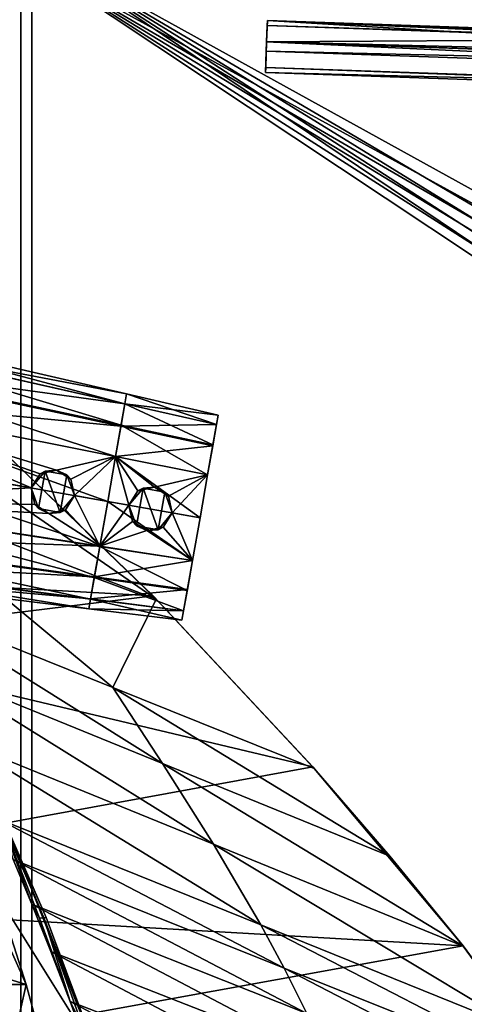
# Model space of a CAD drawing. Header units: metres. Extents: x 0 to 808, y -804 to 0.
# Tile 47 of 106: x 118 to 199, y -269 to -90. Entities that reach past the tile are written whole.
import ezdxf

# ---------------------------------------------------------------- set-up
doc = ezdxf.new("R2010")
doc.units = ezdxf.units.M

msp = doc.modelspace()

# ---------------------------------------------------------------- linework, layer by layer
at = {"layer": 'top'}
for points in [[(92.660088, -175.968964, 506.736481), (87.243996, -156.703659, 567.303406), (143.099884, -195.272812, 628.134583)], [(143.099884, -195.272812, 628.134583), (87.243996, -156.703659, 567.303406), (112.865417, -166.080841, 628.134583)], [(142.532715, -194.696228, 664.00946), (111.948395, -165.241684, 664.00946), (87.688644, -191.649918, 664.00946)], [(142.532715, -194.696228, 662.00946), (111.948395, -165.241684, 662.00946), (142.532715, -194.696228, 664.00946)], [(111.948395, -165.241684, 662.00946), (111.948395, -165.241684, 664.00946), (142.532715, -194.696228, 664.00946)], [(112.865417, -166.080841, 628.134583), (111.948395, -165.241684, 662.00946), (142.532715, -194.696228, 662.00946)], [(143.099884, -195.272812, 628.134583), (112.865417, -166.080841, 628.134583), (142.532715, -194.696228, 662.00946)], [(98.782433, -196.598862, 446.695862), (92.660088, -175.968964, 506.736481), (135.270874, -211.305695, 537.415222)], [(135.270874, -211.305695, 537.415222), (92.660088, -175.968964, 506.736481), (143.099884, -195.272812, 628.134583)], [(75.496109, -202.912491, 664.00946), (142.532715, -194.696228, 664.00946), (87.688644, -191.649918, 664.00946)], [(171.511139, -225.73204, 664.00946), (142.532715, -194.696228, 664.00946), (75.496109, -202.912491, 664.00946)], [(171.511154, -225.73204, 662.00946), (142.532715, -194.696228, 662.00946), (171.511139, -225.73204, 664.00946)], [(142.532715, -194.696228, 662.00946), (142.532715, -194.696228, 664.00946), (171.511139, -225.73204, 664.00946)], [(143.099884, -195.272812, 628.134583), (142.532715, -194.696228, 662.00946), (171.511154, -225.73204, 662.00946)], [(143.099884, -195.272812, 628.134583), (171.759323, -226.012527, 628.134583), (135.270874, -211.305695, 537.415222)], [(171.759323, -226.012527, 628.134583), (143.099884, -195.272812, 628.134583), (171.511154, -225.73204, 662.00946)], [(102.996407, -208.274124, 417.321106), (98.782433, -196.598862, 446.695862), (144.235001, -225.10524, 522.727844)], [(144.235001, -225.10524, 522.727844), (98.782433, -196.598862, 446.695862), (135.270874, -211.305695, 537.415222)], [(43.095268, -249.221008, 664.00946), (171.511139, -225.73204, 664.00946), (75.496109, -202.912491, 664.00946)], [(108.181335, -221.269958, 388.667511), (102.996407, -208.274124, 417.321106), (153.472748, -239.742722, 508.401031)], [(153.472748, -239.742722, 508.401031), (102.996407, -208.274124, 417.321106), (144.235001, -225.10524, 522.727844)], [(171.759323, -226.012527, 628.134583), (185.473602, -241.93634, 628.134583), (135.270874, -211.305695, 537.415222)], [(135.270874, -211.305695, 537.415222), (185.473602, -241.93634, 628.134583), (144.235001, -225.10524, 522.727844)], [(113.962921, -234.974365, 363.385895), (108.181335, -221.269958, 388.667511), (162.067612, -254.396271, 495.760223)], [(162.067612, -254.396271, 495.760223), (108.181335, -221.269958, 388.667511), (153.472748, -239.742722, 508.401031)], [(198.764893, -258.214905, 664.00946), (171.511139, -225.73204, 664.00946), (43.095268, -249.221008, 664.00946)], [(185.473602, -241.93634, 628.134583), (198.764145, -258.215485, 628.134583), (144.235001, -225.10524, 522.727844)], [(144.235001, -225.10524, 522.727844), (198.764145, -258.215485, 628.134583), (153.472748, -239.742722, 508.401031)], [(171.511154, -225.73204, 662.00946), (171.511139, -225.73204, 664.00946), (198.764893, -258.214905, 664.00946)], [(198.764893, -258.214905, 662.00946), (171.511154, -225.73204, 662.00946), (198.764893, -258.214905, 664.00946)], [(171.759323, -226.012527, 628.134583), (171.511154, -225.73204, 662.00946), (198.764893, -258.214905, 662.00946)], [(185.473602, -241.93634, 628.134583), (171.759323, -226.012527, 628.134583), (198.764893, -258.214905, 662.00946)], [(114.597641, -233.482925, 296.761108), (114.296074, -233.512268, 325.122192), (122.740143, -253.086105, 296.914764)], [(114.296074, -233.512268, 325.122192), (117.173256, -242.546356, 351.239136), (120.542145, -250.623581, 339.466614)], [(114.296074, -233.512268, 325.122192), (120.542145, -250.623581, 339.466614), (121.986496, -253.189346, 325.320648)], [(122.740143, -253.086105, 296.914764), (114.296074, -233.512268, 325.122192), (121.986496, -253.189346, 325.320648)], [(122.740143, -253.086105, 296.914764), (123.143875, -253.041565, 268.485168), (114.597641, -233.482925, 296.761108)], [(123.143875, -253.041565, 268.485168), (114.647408, -233.504684, 268.380524), (114.597641, -233.482925, 296.761108)], [(116.535675, -237.777542, 249.267487), (114.647408, -233.504684, 268.380524), (123.143875, -253.041565, 268.485168)], [(117.173256, -242.546356, 351.239136), (113.962921, -234.974365, 363.385895), (166.284714, -262.248779, 489.686859)], [(166.284714, -262.248779, 489.686859), (113.962921, -234.974365, 363.385895), (162.067612, -254.396271, 495.760223)], [(116.535675, -237.777542, 249.267487), (132.434662, -277.967072, 259.632996), (107.279724, -237.783875, 249.268265)], [(107.279724, -237.783875, 249.268265), (132.434662, -277.967072, 259.632996), (113.967339, -277.975342, 259.62738)], [(116.445892, -278.960327, 249.423599), (119.537491, -265.17453, 221.006577), (107.279724, -237.783875, 249.268265)], [(119.537491, -265.17453, 221.006577), (112.778938, -244.1259, 232.306519), (107.279724, -237.783875, 249.268265)], [(132.434662, -277.967072, 259.632996), (116.535675, -237.777542, 249.267487), (123.143875, -253.041565, 268.485168)], [(198.764145, -258.215485, 628.134583), (210.172287, -273.818176, 628.134583), (153.472748, -239.742722, 508.401031)], [(153.472748, -239.742722, 508.401031), (210.172287, -273.818176, 628.134583), (162.067612, -254.396271, 495.760223)], [(120.542145, -250.623581, 339.466614), (117.173256, -242.546356, 351.239136), (170.415314, -270.45575, 483.800598)], [(170.415314, -270.45575, 483.800598), (117.173256, -242.546356, 351.239136), (166.284714, -262.248779, 489.686859)], [(198.764893, -258.214905, 662.00946), (198.764145, -258.215485, 628.134583), (185.473602, -241.93634, 628.134583)], [(51.507023, -244.127075, 232.317459), (112.778938, -244.1259, 232.306519), (119.537491, -265.17453, 221.006577)], [(51.508034, -265.193878, 221.058258), (51.507023, -244.127075, 232.317459), (119.537491, -265.17453, 221.006577)], [(29.768875, -288.847198, 664.00946), (198.764893, -258.214905, 664.00946), (43.095268, -249.221008, 664.00946)], [(124.017822, -259.211792, 328.093628), (120.542145, -250.623581, 339.466614), (174.42955, -279.013275, 478.114075)], [(174.42955, -279.013275, 478.114075), (120.542145, -250.623581, 339.466614), (170.415314, -270.45575, 483.800598)], [(120.542145, -250.623581, 339.466614), (124.017822, -259.211792, 328.093628), (121.986496, -253.189346, 325.320648)], [(127.544113, -268.311981, 317.142151), (122.740143, -253.086105, 296.914764), (121.986496, -253.189346, 325.320648)], [(121.986496, -253.189346, 325.320648), (124.017822, -259.211792, 328.093628), (127.544113, -268.311981, 317.142151)], [(130.592239, -272.975433, 268.585327), (123.143875, -253.041565, 268.485168), (122.740143, -253.086105, 296.914764)], [(129.876038, -273.064789, 297.061707), (122.740143, -253.086105, 296.914764), (127.544113, -268.311981, 317.142151)], [(129.876038, -273.064789, 297.061707), (130.592239, -272.975433, 268.585327), (122.740143, -253.086105, 296.914764)], [(132.434662, -277.967072, 259.632996), (123.143875, -253.041565, 268.485168), (130.592239, -272.975433, 268.585327)], [(210.172287, -273.818176, 628.134583), (215.396179, -281.951202, 628.134583), (162.067612, -254.396271, 495.760223)], [(162.067612, -254.396271, 495.760223), (215.396179, -281.951202, 628.134583), (166.284714, -262.248779, 489.686859)], [(210.56662, -274.406494, 664.00946), (198.764893, -258.214905, 664.00946), (29.768875, -288.847198, 664.00946)], [(210.172287, -273.818176, 628.134583), (198.764145, -258.215485, 628.134583), (198.764893, -258.214905, 662.00946)], [(210.56662, -274.406494, 664.00946), (210.56662, -274.406494, 662.00946), (198.764893, -258.214905, 664.00946)], [(210.56662, -274.406494, 662.00946), (198.764893, -258.214905, 662.00946), (198.764893, -258.214905, 664.00946)], [(210.56662, -274.406494, 662.00946), (210.172287, -273.818176, 628.134583), (198.764893, -258.214905, 662.00946)], [(127.544113, -268.311981, 317.142151), (124.017822, -259.211792, 328.093628), (178.295639, -287.914978, 472.638367)], [(178.295639, -287.914978, 472.638367), (124.017822, -259.211792, 328.093628), (174.42955, -279.013275, 478.114075)], [(215.396179, -281.951202, 628.134583), (220.288483, -290.287903, 628.134583), (166.284714, -262.248779, 489.686859)], [(166.284714, -262.248779, 489.686859), (220.288483, -290.287903, 628.134583), (170.415314, -270.45575, 483.800598)], [(51.508034, -265.193878, 221.058258), (119.537491, -265.17453, 221.006577), (125.512093, -287.227051, 211.254379)], [(51.508034, -287.270233, 211.371628), (51.508034, -265.193878, 221.058258), (125.512093, -287.227051, 211.254379)], [(125.512093, -287.227051, 211.254379), (119.537491, -265.17453, 221.006577), (116.445892, -278.960327, 249.423599)], [(131.103073, -278.071655, 306.790405), (127.544113, -268.311981, 317.142151), (182.001221, -297.227509, 467.462463)], [(182.001221, -297.227509, 467.462463), (127.544113, -268.311981, 317.142151), (178.295639, -287.914978, 472.638367)], [(131.103073, -278.071655, 306.790405), (129.876038, -273.064789, 297.061707), (127.544113, -268.311981, 317.142151)]]:
    msp.add_3dface(points, dxfattribs=at)
at = {"layer": 'top0'}
for points in [[(219.180969, -86.840797, 659.039795), (160.671005, -75.850227, 659.327576), (280.55365, -95.048317, 619.995239)], [(280.55365, -95.048317, 619.995239), (160.671005, -75.850227, 659.327576), (222.010468, -87.293312, 619.792175)], [(219.181, -86.840805, 1606.241211), (160.671051, -75.850235, 1606.529053), (278.199097, -94.795197, 1566.985596)], [(278.199097, -94.795197, 1566.985596), (160.671051, -75.850235, 1606.529053), (219.204407, -86.844574, 1566.777344)]]:
    msp.add_3dface(points, dxfattribs=at)
at = {"layer": 'top0123414'}
for points in [[(163.256622, -90.333496, 1629.915039), (221.169495, -93.841301, 1627.794922), (163.12294, -94.161385, 1626.70105)], [(163.226318, -91.20121, 1634.838989), (163.256622, -90.333496, 1629.915039), (163.12294, -94.161385, 1626.70105)], [(563.012939, -104.293297, 1629.915039), (163.256622, -90.333496, 1629.915039), (163.226318, -91.20121, 1634.838989)], [(223.212372, -92.648079, 1629.400146), (221.788544, -92.909981, 1628.860718), (163.256622, -90.333496, 1629.915039)], [(221.788544, -92.909981, 1628.860718), (221.169495, -93.841301, 1627.794922), (163.256622, -90.333496, 1629.915039)], [(163.256622, -90.333496, 1629.915039), (563.012939, -104.293297, 1629.915039), (223.212372, -92.648079, 1629.400146)], [(562.982666, -105.161011, 1634.838989), (163.226318, -91.20121, 1634.838989), (163.062347, -95.896812, 1636.549072)], [(163.062347, -95.896812, 1636.549072), (163.226318, -91.20121, 1634.838989), (163.12294, -94.161385, 1626.70105)], [(562.982666, -105.161011, 1634.838989), (563.012939, -104.293297, 1629.915039), (163.226318, -91.20121, 1634.838989)], [(162.958969, -98.856987, 1628.411133), (163.12294, -94.161385, 1626.70105), (562.715332, -112.816788, 1628.411133)], [(163.062347, -95.896812, 1636.549072), (163.12294, -94.161385, 1626.70105), (162.958969, -98.856987, 1628.411133)], [(221.169495, -93.841301, 1627.794922), (223.105423, -95.710396, 1626.829102), (163.12294, -94.161385, 1626.70105)], [(163.12294, -94.161385, 1626.70105), (562.879272, -108.121185, 1626.70105), (562.715332, -112.816788, 1628.411133)], [(163.12294, -94.161385, 1626.70105), (223.105423, -95.710396, 1626.829102), (502.934845, -105.482254, 1626.829102)], [(163.12294, -94.161385, 1626.70105), (502.934845, -105.482254, 1626.829102), (562.879272, -108.121185, 1626.70105)], [(562.818665, -109.856606, 1636.549072), (163.062347, -95.896812, 1636.549072), (162.928665, -99.724701, 1633.335205)], [(162.928665, -99.724701, 1633.335205), (163.062347, -95.896812, 1636.549072), (162.958969, -98.856987, 1628.411133)], [(562.818665, -109.856606, 1636.549072), (562.982666, -105.161011, 1634.838989), (163.062347, -95.896812, 1636.549072)], [(162.928665, -99.724701, 1633.335205), (162.958969, -98.856987, 1628.411133), (562.684998, -113.684494, 1633.335205)], [(562.684998, -113.684494, 1633.335205), (562.818665, -109.856606, 1636.549072), (162.928665, -99.724701, 1633.335205)], [(162.958969, -98.856987, 1628.411133), (562.715332, -112.816788, 1628.411133), (562.684998, -113.684494, 1633.335205)]]:
    msp.add_3dface(points, dxfattribs=at)
at = {"layer": 'top0123424'}
for points in [[(84.085609, -145.670593, 1313.068237), (83.721519, -147.735474, 1322.584595), (137.752945, -158.060684, 1313.067261)], [(83.723244, -147.725677, 1303.557007), (84.085609, -145.670593, 1313.068237), (137.437454, -159.849884, 1304.775024)], [(84.085609, -145.670593, 1313.068237), (137.752945, -158.060684, 1313.067261), (137.437454, -159.849884, 1304.775024)], [(83.721519, -147.735474, 1322.584595), (82.907608, -152.351379, 1329.237549), (137.435944, -159.858475, 1321.363892)], [(82.941673, -152.158188, 1297.077515), (83.723244, -147.725677, 1303.557007), (136.753571, -163.728363, 1299.104004)], [(83.721519, -147.735474, 1322.584595), (137.435944, -159.858475, 1321.363892), (137.752945, -158.060684, 1313.067261)], [(83.723244, -147.725677, 1303.557007), (137.437454, -159.849884, 1304.775024), (136.753571, -163.728363, 1299.104004)], [(82.907608, -152.351379, 1329.237549), (81.795326, -158.65947, 1333.659668), (136.726212, -163.883545, 1327.172729)], [(81.799072, -158.638199, 1292.470215), (82.941673, -152.158188, 1297.077515), (135.755219, -169.390335, 1295.082275)], [(82.907608, -152.351379, 1329.237549), (136.726212, -163.883545, 1327.172729), (137.435944, -159.858475, 1321.363892)], [(82.941673, -152.158188, 1297.077515), (136.753571, -163.728363, 1299.104004), (135.755219, -169.390335, 1295.082275)], [(80.147011, -168.007492, 1290.37854), (81.799072, -158.638199, 1292.470215), (134.314896, -177.558762, 1293.261108)], [(80.147011, -168.007492, 1335.741455), (120.426323, -175.109833, 1333.597656), (81.795326, -158.65947, 1333.659668)], [(81.795326, -158.65947, 1333.659668), (135.751923, -169.409012, 1331.046387), (136.726212, -163.883545, 1327.172729)], [(120.426323, -175.109833, 1333.597656), (122.06797, -172.531128, 1333.34082), (81.795326, -158.65947, 1333.659668)], [(81.795326, -158.65947, 1333.659668), (122.06797, -172.531128, 1333.34082), (125.044373, -171.864655, 1332.992432)], [(81.795326, -158.65947, 1333.659668), (125.044373, -171.864655, 1332.992432), (135.751923, -169.409012, 1331.046387)], [(81.799072, -158.638199, 1292.470215), (135.755219, -169.390335, 1295.082275), (134.314896, -177.558762, 1293.261108)], [(137.437454, -159.849884, 1304.775024), (137.752945, -158.060684, 1313.067261), (137.435944, -159.858475, 1321.363892)], [(137.435944, -159.858475, 1321.363892), (136.726212, -163.883545, 1327.172729), (136.753571, -163.728363, 1299.104004)], [(137.437454, -159.849884, 1304.775024), (137.435944, -159.858475, 1321.363892), (136.753571, -163.728363, 1299.104004)], [(136.726212, -163.883545, 1327.172729), (135.751923, -169.409012, 1331.046387), (135.755219, -169.390335, 1295.082275)], [(136.753571, -163.728363, 1299.104004), (136.726212, -163.883545, 1327.172729), (135.755219, -169.390335, 1295.082275)], [(132.874588, -185.727188, 1295.082275), (78.494957, -177.376801, 1292.470215), (80.147011, -168.007492, 1290.37854)], [(120.426323, -175.109833, 1333.597656), (80.147011, -168.007492, 1335.741455), (78.498703, -177.35553, 1333.659668)], [(134.314896, -177.558762, 1293.261108), (132.874588, -185.727188, 1295.082275), (80.147011, -168.007492, 1290.37854)], [(125.044373, -171.864655, 1332.992432), (127.635239, -173.505753, 1333.040894), (135.751923, -169.409012, 1331.046387)], [(135.751923, -169.409012, 1331.046387), (127.635239, -173.505753, 1333.040894), (128.301224, -176.498383, 1333.178955)], [(128.301224, -176.498383, 1333.178955), (134.314896, -177.558762, 1332.858887), (135.751923, -169.409012, 1331.046387)], [(135.755219, -169.390335, 1295.082275), (135.751923, -169.409012, 1331.046387), (134.314896, -177.558762, 1293.261108)], [(135.751923, -169.409012, 1331.046387), (134.314896, -177.558762, 1332.858887), (134.314896, -177.558762, 1293.261108)], [(122.06797, -172.531128, 1333.34082), (120.426315, -175.109833, 1348.318726), (122.9963, -172.047043, 1348.318726)], [(122.9963, -172.047043, 1348.318726), (120.426315, -175.109833, 1348.318726), (121.793777, -178.866898, 1348.318726)], [(122.06797, -172.531128, 1333.34082), (120.426323, -175.109833, 1333.597656), (120.426315, -175.109833, 1348.318726)], [(125.731224, -179.561172, 1348.318726), (122.9963, -172.047043, 1348.318726), (121.793777, -178.866898, 1348.318726)], [(125.044373, -171.864655, 1332.992432), (122.06797, -172.531128, 1333.34082), (122.9963, -172.047043, 1348.318726)], [(125.044373, -171.864655, 1332.992432), (122.9963, -172.047043, 1348.318726), (126.933754, -172.741318, 1348.318726)], [(126.933754, -172.741318, 1348.318726), (122.9963, -172.047043, 1348.318726), (125.731224, -179.561172, 1348.318726)], [(127.635239, -173.505753, 1333.040894), (125.044373, -171.864655, 1332.992432), (126.933754, -172.741318, 1348.318726)], [(128.301208, -176.498383, 1348.318726), (126.933754, -172.741318, 1348.318726), (125.731224, -179.561172, 1348.318726)], [(127.635239, -173.505753, 1333.040894), (126.933754, -172.741318, 1348.318726), (128.301208, -176.498383, 1348.318726)], [(128.301224, -176.498383, 1333.178955), (127.635239, -173.505753, 1333.040894), (128.301208, -176.498383, 1348.318726)], [(78.498703, -177.35553, 1333.659668), (121.087036, -178.094482, 1333.340942), (120.426323, -175.109833, 1333.597656)], [(121.793777, -178.866898, 1348.318726), (120.426315, -175.109833, 1348.318726), (121.087036, -178.094482, 1333.340942)], [(121.087036, -178.094482, 1333.340942), (120.426315, -175.109833, 1348.318726), (120.426323, -175.109833, 1333.597656)], [(128.301208, -176.498383, 1348.318726), (125.731224, -179.561172, 1348.318726), (126.651863, -179.082733, 1333.040894)], [(128.301224, -176.498383, 1333.178955), (128.301208, -176.498383, 1348.318726), (126.651863, -179.082733, 1333.040894)], [(128.301224, -176.498383, 1333.178955), (126.651863, -179.082733, 1333.040894), (132.877884, -185.708511, 1331.046387)], [(134.314896, -177.558762, 1332.858887), (128.301224, -176.498383, 1333.178955), (132.877884, -185.708511, 1331.046387)], [(131.876236, -191.389145, 1299.104004), (77.352348, -183.856812, 1297.077515), (78.494957, -177.376801, 1292.470215)], [(132.877884, -185.708511, 1331.046387), (78.498703, -177.35553, 1333.659668), (77.386421, -183.66362, 1329.237549)], [(132.874588, -185.727188, 1295.082275), (131.876236, -191.389145, 1299.104004), (78.494957, -177.376801, 1292.470215)], [(132.877884, -185.708511, 1331.046387), (123.65593, -179.73912, 1332.992188), (78.498703, -177.35553, 1333.659668)], [(123.65593, -179.73912, 1332.992188), (121.087036, -178.094482, 1333.340942), (78.498703, -177.35553, 1333.659668)], [(123.65593, -179.73912, 1332.992188), (121.793777, -178.866898, 1348.318726), (121.087036, -178.094482, 1333.340942)], [(134.314896, -177.558762, 1293.261108), (134.314896, -177.558762, 1332.858887), (132.874588, -185.727188, 1295.082275)], [(134.314896, -177.558762, 1332.858887), (132.877884, -185.708511, 1331.046387), (132.874588, -185.727188, 1295.082275)], [(125.731224, -179.561172, 1348.318726), (121.793777, -178.866898, 1348.318726), (123.65593, -179.73912, 1332.992188)], [(126.651863, -179.082733, 1333.040894), (125.731224, -179.561172, 1348.318726), (123.65593, -179.73912, 1332.992188)], [(132.877884, -185.708511, 1331.046387), (126.651863, -179.082733, 1333.040894), (123.65593, -179.73912, 1332.992188)], [(131.192352, -195.267639, 1304.775024), (76.570778, -188.289322, 1303.557007), (77.352348, -183.856812, 1297.077515)], [(131.903595, -191.233978, 1327.172729), (77.386421, -183.66362, 1329.237549), (76.57251, -188.279526, 1322.584595)], [(131.876236, -191.389145, 1299.104004), (131.192352, -195.267639, 1304.775024), (77.352348, -183.856812, 1297.077515)], [(131.903595, -191.233978, 1327.172729), (132.877884, -185.708511, 1331.046387), (77.386421, -183.66362, 1329.237549)], [(132.874588, -185.727188, 1295.082275), (131.903595, -191.233978, 1327.172729), (131.876236, -191.389145, 1299.104004)], [(132.874588, -185.727188, 1295.082275), (132.877884, -185.708511, 1331.046387), (131.903595, -191.233978, 1327.172729)], [(131.193863, -195.259048, 1321.363892), (76.57251, -188.279526, 1322.584595), (76.208412, -190.344406, 1313.068237)], [(130.876862, -197.056839, 1313.067261), (76.208412, -190.344406, 1313.068237), (76.570778, -188.289322, 1303.557007)], [(131.192352, -195.267639, 1304.775024), (130.876862, -197.056839, 1313.067261), (76.570778, -188.289322, 1303.557007)], [(131.193863, -195.259048, 1321.363892), (131.903595, -191.233978, 1327.172729), (76.57251, -188.279526, 1322.584595)], [(130.876862, -197.056839, 1313.067261), (131.193863, -195.259048, 1321.363892), (76.208412, -190.344406, 1313.068237)], [(131.876236, -191.389145, 1299.104004), (131.193863, -195.259048, 1321.363892), (131.192352, -195.267639, 1304.775024)], [(131.903595, -191.233978, 1327.172729), (131.193863, -195.259048, 1321.363892), (131.876236, -191.389145, 1299.104004)], [(131.193863, -195.259048, 1321.363892), (130.876862, -197.056839, 1313.067261), (131.192352, -195.267639, 1304.775024)]]:
    msp.add_3dface(points, dxfattribs=at)
at = {"layer": 'top0123426'}
for points in [[(137.752945, -158.060684, 1313.067627), (137.435898, -159.858734, 1321.36438), (154.339966, -161.890091, 1313.067261)], [(137.435898, -159.858734, 1321.36438), (137.752945, -158.060684, 1313.067627), (137.437485, -159.849716, 1304.775391)], [(137.437485, -159.849716, 1304.775391), (137.752945, -158.060684, 1313.067627), (154.038986, -163.59697, 1305.151855)], [(137.752945, -158.060684, 1313.067627), (154.339966, -161.890091, 1313.067261), (154.038986, -163.59697, 1305.151855)], [(137.435898, -159.858734, 1321.36438), (136.725418, -163.888016, 1327.177246), (154.037476, -163.605591, 1320.987183)], [(136.725418, -163.888016, 1327.177246), (137.435898, -159.858734, 1321.36438), (136.753906, -163.726456, 1299.105957)], [(136.753906, -163.726456, 1299.105957), (137.437485, -159.849716, 1304.775391), (153.38562, -167.302399, 1299.732422)], [(136.753906, -163.726456, 1299.105957), (137.435898, -159.858734, 1321.36438), (137.437485, -159.849716, 1304.775391)], [(137.435898, -159.858734, 1321.36438), (154.037476, -163.605591, 1320.987183), (154.339966, -161.890091, 1313.067261)], [(137.437485, -159.849716, 1304.775391), (154.038986, -163.59697, 1305.151855), (153.38562, -167.302399, 1299.732422)], [(154.038986, -163.59697, 1305.151855), (154.339966, -161.890091, 1313.067261), (154.037476, -163.605591, 1320.987183)], [(136.725418, -163.888016, 1327.177246), (135.751785, -169.409821, 1331.046875), (153.359207, -167.452271, 1326.539063)], [(135.751785, -169.409821, 1331.046875), (136.725418, -163.888016, 1327.177246), (135.755234, -169.390228, 1295.082397)], [(135.755234, -169.390228, 1295.082397), (136.753906, -163.726456, 1299.105957), (152.431519, -172.713394, 1295.889648)], [(135.755234, -169.390228, 1295.082397), (136.725418, -163.888016, 1327.177246), (136.753906, -163.726456, 1299.105957)], [(136.725418, -163.888016, 1327.177246), (153.359207, -167.452271, 1326.539063), (154.037476, -163.605591, 1320.987183)], [(136.753906, -163.726456, 1299.105957), (153.38562, -167.302399, 1299.732422), (152.431519, -172.713394, 1295.889648)], [(154.037476, -163.605591, 1320.987183), (153.359207, -167.452271, 1326.539063), (153.38562, -167.302399, 1299.732422)], [(154.038986, -163.59697, 1305.151855), (154.037476, -163.605591, 1320.987183), (153.38562, -167.302399, 1299.732422)], [(135.751785, -169.409821, 1331.046875), (152.428207, -172.732147, 1330.239136), (153.359207, -167.452271, 1326.539063)], [(153.359207, -167.452271, 1326.539063), (152.428207, -172.732147, 1330.239136), (152.431519, -172.713394, 1295.889648)], [(153.38562, -167.302399, 1299.732422), (153.359207, -167.452271, 1326.539063), (152.431519, -172.713394, 1295.889648)], [(134.314896, -177.558762, 1293.261108), (135.755234, -169.390228, 1295.082397), (151.056641, -180.510773, 1294.1521)], [(134.314896, -177.558762, 1293.261108), (135.751785, -169.409821, 1331.046875), (135.755234, -169.390228, 1295.082397)], [(134.314896, -177.558762, 1332.858887), (138.15332, -178.23558, 1332.654663), (135.751785, -169.409821, 1331.046875)], [(134.314896, -177.558762, 1293.261108), (134.314896, -177.558762, 1332.858887), (135.751785, -169.409821, 1331.046875)], [(138.15332, -178.23558, 1332.654663), (139.794327, -175.657013, 1332.388062), (135.751785, -169.409821, 1331.046875)], [(135.751785, -169.409821, 1331.046875), (139.794327, -175.657013, 1332.388062), (142.770264, -174.990036, 1332.029175)], [(135.751785, -169.409821, 1331.046875), (142.770264, -174.990036, 1332.029175), (152.428207, -172.732147, 1330.239136)], [(135.755234, -169.390228, 1295.082397), (152.431519, -172.713394, 1295.889648), (151.056641, -180.510773, 1294.1521)], [(142.770264, -174.990036, 1332.029175), (145.361679, -176.631195, 1332.087524), (152.428207, -172.732147, 1330.239136)], [(152.428207, -172.732147, 1330.239136), (145.361679, -176.631195, 1332.087524), (146.027756, -179.624054, 1332.235596)], [(146.027756, -179.624054, 1332.235596), (151.056641, -180.510773, 1331.967896), (152.428207, -172.732147, 1330.239136)], [(152.431519, -172.713394, 1295.889648), (152.428207, -172.732147, 1330.239136), (151.056641, -180.510773, 1294.1521)], [(152.428207, -172.732147, 1330.239136), (151.056641, -180.510773, 1331.967896), (151.056641, -180.510773, 1294.1521)], [(142.770264, -174.990036, 1332.029175), (139.794327, -175.657013, 1332.388062), (140.722839, -175.172699, 1342.318726)], [(142.770264, -174.990036, 1332.029175), (140.722839, -175.172699, 1342.318726), (144.660294, -175.866974, 1342.318726)], [(145.361679, -176.631195, 1332.087524), (142.770264, -174.990036, 1332.029175), (144.660294, -175.866974, 1342.318726)], [(139.794327, -175.657013, 1332.388062), (138.152863, -178.235489, 1342.318726), (140.722839, -175.172699, 1342.318726)], [(140.722839, -175.172699, 1342.318726), (138.152863, -178.235489, 1342.318726), (139.520325, -181.992569, 1342.318726)], [(139.794327, -175.657013, 1332.388062), (138.15332, -178.23558, 1332.654663), (138.152863, -178.235489, 1342.318726)], [(143.457764, -182.686844, 1342.318726), (140.722839, -175.172699, 1342.318726), (139.520325, -181.992569, 1342.318726)], [(144.660294, -175.866974, 1342.318726), (140.722839, -175.172699, 1342.318726), (143.457764, -182.686844, 1342.318726)], [(146.027756, -179.624054, 1342.318726), (144.660294, -175.866974, 1342.318726), (143.457764, -182.686844, 1342.318726)], [(145.361679, -176.631195, 1332.087524), (144.660294, -175.866974, 1342.318726), (146.027756, -179.624054, 1342.318726)], [(146.027756, -179.624054, 1332.235596), (145.361679, -176.631195, 1332.087524), (146.027756, -179.624054, 1342.318726)], [(149.681747, -188.308151, 1295.889648), (132.874573, -185.727295, 1295.082397), (134.314896, -177.558762, 1293.261108)], [(132.874573, -185.727295, 1295.082397), (132.878021, -185.707687, 1331.046875), (134.314896, -177.558762, 1293.261108)], [(138.15332, -178.23558, 1332.654663), (134.314896, -177.558762, 1332.858887), (132.878021, -185.707687, 1331.046875)], [(132.878021, -185.707687, 1331.046875), (134.314896, -177.558762, 1332.858887), (134.314896, -177.558762, 1293.261108)], [(132.878021, -185.707687, 1331.046875), (138.813278, -181.220139, 1332.388062), (138.15332, -178.23558, 1332.654663)], [(151.056641, -180.510773, 1294.1521), (149.681747, -188.308151, 1295.889648), (134.314896, -177.558762, 1293.261108)], [(139.520325, -181.992569, 1342.318726), (138.152863, -178.235489, 1342.318726), (138.813278, -181.220139, 1332.388062)], [(138.813278, -181.220139, 1332.388062), (138.152863, -178.235489, 1342.318726), (138.15332, -178.23558, 1332.654663)], [(146.027756, -179.624054, 1342.318726), (143.457764, -182.686844, 1342.318726), (144.37822, -182.208557, 1332.087646)], [(146.027756, -179.624054, 1332.235596), (144.37822, -182.208557, 1332.087646), (149.685059, -188.289398, 1330.239136)], [(146.027756, -179.624054, 1332.235596), (146.027756, -179.624054, 1342.318726), (144.37822, -182.208557, 1332.087646)], [(151.056641, -180.510773, 1331.967896), (146.027756, -179.624054, 1332.235596), (149.685059, -188.289398, 1330.239136)], [(141.38179, -182.864685, 1332.029053), (138.813278, -181.220139, 1332.388062), (132.878021, -185.707687, 1331.046875)], [(141.38179, -182.864685, 1332.029053), (139.520325, -181.992569, 1342.318726), (138.813278, -181.220139, 1332.388062)], [(143.457764, -182.686844, 1342.318726), (139.520325, -181.992569, 1342.318726), (141.38179, -182.864685, 1332.029053)], [(151.056641, -180.510773, 1294.1521), (151.056641, -180.510773, 1331.967896), (149.681747, -188.308151, 1295.889648)], [(151.056641, -180.510773, 1331.967896), (149.685059, -188.289398, 1330.239136), (149.681747, -188.308151, 1295.889648)], [(149.685059, -188.289398, 1330.239136), (141.38179, -182.864685, 1332.029053), (132.878021, -185.707687, 1331.046875)], [(149.685059, -188.289398, 1330.239136), (144.37822, -182.208557, 1332.087646), (141.38179, -182.864685, 1332.029053)], [(144.37822, -182.208557, 1332.087646), (143.457764, -182.686844, 1342.318726), (141.38179, -182.864685, 1332.029053)], [(148.727646, -193.719162, 1299.732422), (131.875885, -191.391068, 1299.105957), (132.874573, -185.727295, 1295.082397)], [(131.875885, -191.391068, 1299.105957), (131.904388, -191.229507, 1327.177246), (132.874573, -185.727295, 1295.082397)], [(149.685059, -188.289398, 1330.239136), (132.878021, -185.707687, 1331.046875), (131.904388, -191.229507, 1327.177246)], [(131.904388, -191.229507, 1327.177246), (132.878021, -185.707687, 1331.046875), (132.874573, -185.727295, 1295.082397)], [(149.681747, -188.308151, 1295.889648), (148.727646, -193.719162, 1299.732422), (132.874573, -185.727295, 1295.082397)], [(148.754059, -193.56929, 1326.539063), (149.685059, -188.289398, 1330.239136), (131.904388, -191.229507, 1327.177246)], [(149.681747, -188.308151, 1295.889648), (148.754059, -193.56929, 1326.539063), (148.727646, -193.719162, 1299.732422)], [(149.681747, -188.308151, 1295.889648), (149.685059, -188.289398, 1330.239136), (148.754059, -193.56929, 1326.539063)], [(148.07428, -197.424576, 1305.151855), (131.192322, -195.267807, 1304.775391), (131.875885, -191.391068, 1299.105957)], [(131.192322, -195.267807, 1304.775391), (131.193909, -195.258789, 1321.36438), (131.875885, -191.391068, 1299.105957)], [(148.754059, -193.56929, 1326.539063), (131.904388, -191.229507, 1327.177246), (131.193909, -195.258789, 1321.36438)], [(131.193909, -195.258789, 1321.36438), (131.904388, -191.229507, 1327.177246), (131.875885, -191.391068, 1299.105957)], [(148.727646, -193.719162, 1299.732422), (148.07428, -197.424576, 1305.151855), (131.875885, -191.391068, 1299.105957)], [(148.07579, -197.415955, 1320.987183), (148.754059, -193.56929, 1326.539063), (131.193909, -195.258789, 1321.36438)], [(148.727646, -193.719162, 1299.732422), (148.07579, -197.415955, 1320.987183), (148.07428, -197.424576, 1305.151855)], [(148.754059, -193.56929, 1326.539063), (148.07579, -197.415955, 1320.987183), (148.727646, -193.719162, 1299.732422)], [(148.07579, -197.415955, 1320.987183), (131.193909, -195.258789, 1321.36438), (130.876862, -197.056839, 1313.067627)], [(131.192322, -195.267807, 1304.775391), (130.876862, -197.056839, 1313.067627), (131.193909, -195.258789, 1321.36438)], [(147.7733, -199.13147, 1313.067261), (130.876862, -197.056839, 1313.067627), (131.192322, -195.267807, 1304.775391)], [(148.07428, -197.424576, 1305.151855), (147.7733, -199.13147, 1313.067261), (131.192322, -195.267807, 1304.775391)], [(147.7733, -199.13147, 1313.067261), (148.07579, -197.415955, 1320.987183), (130.876862, -197.056839, 1313.067627)], [(148.07579, -197.415955, 1320.987183), (147.7733, -199.13147, 1313.067261), (148.07428, -197.424576, 1305.151855)]]:
    msp.add_3dface(points, dxfattribs=at)
at = {"layer": 'top0123458'}
for points in [[(109.508316, -79.025558, 118.111588), (118.575203, -725.486145, 117.953323), (118.575211, -78.546761, 117.953323)], [(110.62793, -77.358109, 115.091583), (120.582596, -76.835205, 114.917824), (120.582596, -727.197693, 114.917824)], [(110.62793, -726.674744, 115.091583), (110.62793, -77.358109, 115.091583), (120.582596, -727.197693, 114.917824)], [(118.575203, -725.486145, 117.953323), (605.043579, -402.016144, 109.461983), (118.575211, -78.546761, 117.953323)], [(609.617432, -378.032806, 109.382149), (614.846802, -367.642334, 109.290871), (118.575211, -78.546761, 117.953323)], [(614.846802, -367.642334, 109.290871), (624.124634, -355.943359, 109.128922), (118.575211, -78.546761, 117.953323)], [(118.575211, -78.546761, 117.953323), (624.124634, -355.943359, 109.128922), (682.522278, -84.230042, 108.109589)], [(118.575211, -78.546761, 117.953323), (605.043579, -402.016144, 109.461983), (606.131226, -390.159637, 109.443001)], [(606.131226, -390.159637, 109.443001), (609.617432, -378.032806, 109.382149), (118.575211, -78.546761, 117.953323)], [(120.582596, -727.197693, 114.917824), (120.582596, -76.835205, 114.917824), (602.851624, -402.016144, 106.499786)], [(120.582596, -76.835205, 114.917824), (603.975037, -389.770264, 106.480179), (602.851624, -402.016144, 106.499786)], [(680.857727, -82.481476, 105.138191), (622.559387, -354.430237, 106.155792), (120.582596, -76.835205, 114.917824)], [(622.559387, -354.430237, 106.155792), (612.976318, -366.514282, 106.323059), (120.582596, -76.835205, 114.917824)], [(120.582596, -76.835205, 114.917824), (612.976318, -366.514282, 106.323059), (607.575745, -377.245148, 106.417328)], [(607.575745, -377.245148, 106.417328), (603.975037, -389.770264, 106.480179), (120.582596, -76.835205, 114.917824)], [(109.508316, -725.007324, 118.111588), (118.575203, -725.486145, 117.953323), (109.508316, -79.025558, 118.111588)]]:
    msp.add_3dface(points, dxfattribs=at)

doc.saveas('drawing.dxf')
